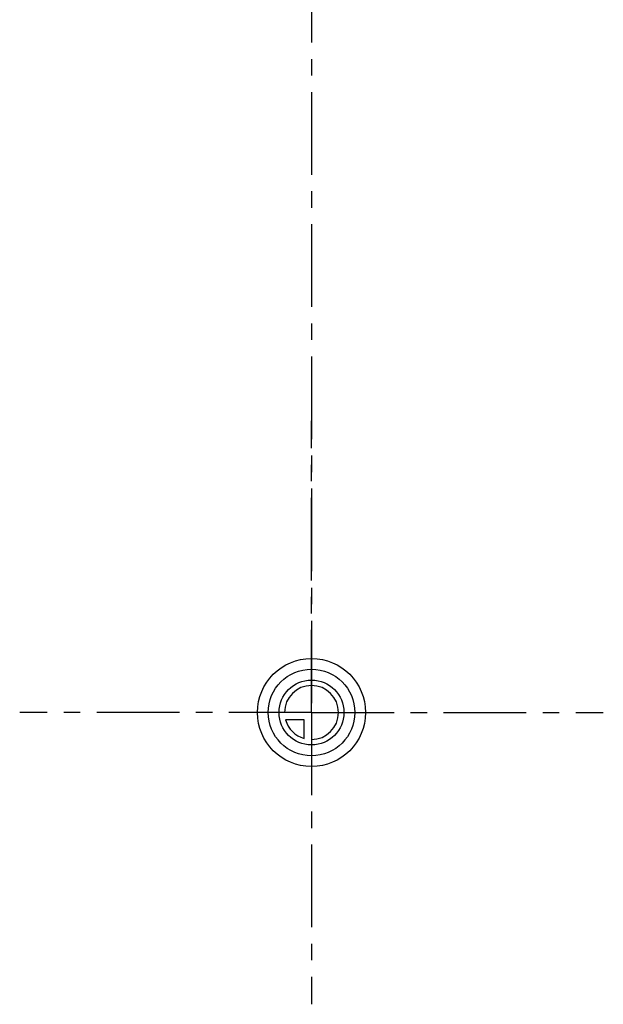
# Model space of a CAD drawing. Header units: millimetres. Extents: x 291 to 709, y 176 to 759.
# Tile 1 of 20: x 414 to 586, y 176 to 467. Entities that reach past the tile are written whole.
import ezdxf

# ---------------------------------------------------------------- set-up
doc = ezdxf.new("R2010")
doc.units = ezdxf.units.MM
doc.header["$LTSCALE"] = 65.185185
doc.linetypes.add('CENTER', pattern=[0.6, 0.375, -0.075, 0.075, -0.075])
doc.layers.get('0').update_dxf_attribs({"linetype": 'CONTINUOUS'})
doc.layers.add('KOERPER', color=7, linetype='CONTINUOUS')
doc.layers.add('KURVEN', color=7, linetype='CONTINUOUS')

msp = doc.modelspace()

# ---------------------------------------------------------------- linework, layer by layer
at = {"color": 2, "linetype": 'CENTER'}
msp.add_line((500, 758.75), (500, 241.25), dxfattribs=at)
at = {"layer": 'KOERPER', "color": 2, "linetype": 'CENTER'}
for q in [(500, 348.62), (413.62, 262.25), (586.38, 262.25), (500, 175.88)]:
    msp.add_line((500, 262.25), q, dxfattribs=at)
at = {"layer": 'KURVEN', "color": 40, "linetype": 'Continuous'}
for p, q in [((500, 262.25), (490.4, 262.25)), ((497.8, 260.05), (492.31, 260.05)), ((497.8, 254.56), (497.8, 260.05)), ((500, 262.25), (500, 252.65))]:
    msp.add_line(p, q, dxfattribs=at)
for radius in [16, 12.8, 9.6]:
    msp.add_circle((500, 262.25), radius, dxfattribs=at)
for start, end in [(270, 180), (195.962, 254.038)]:
    msp.add_arc((500, 262.25), 8, start, end, dxfattribs=at)

doc.saveas('drawing.dxf')
